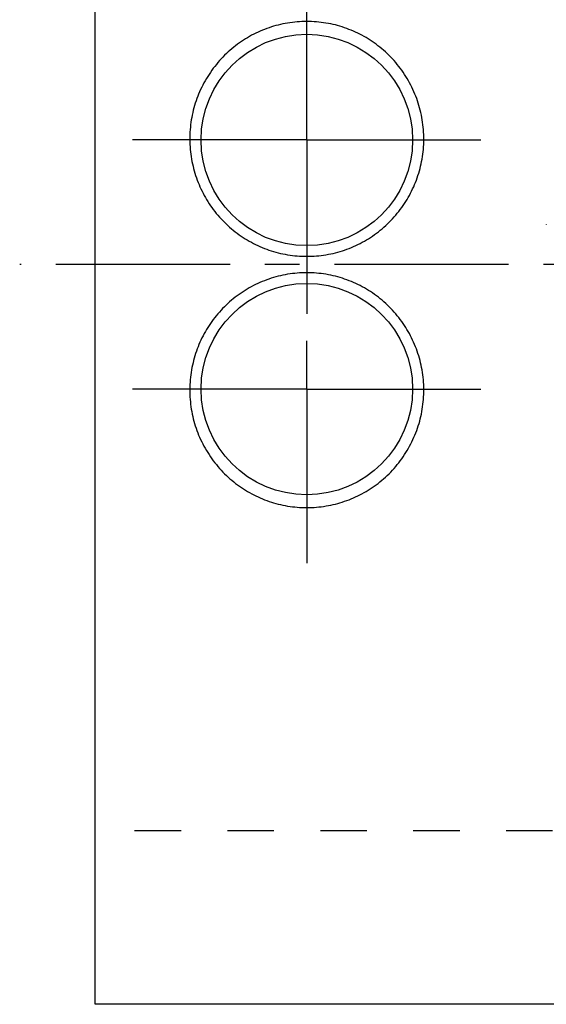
# Model space of a CAD drawing. Header units: millimetres. Extents: x 184 to 327, y 183 to 281.
# Tile 1 of 45: x 184 to 219, y 183 to 248. Entities that reach past the tile are written whole.
import ezdxf

# ---------------------------------------------------------------- set-up
doc = ezdxf.new("R2010")
doc.units = ezdxf.units.MM
doc.header["$LTSCALE"] = 30.734
doc.linetypes.add('CENTER', pattern=[0.6, 0.375, -0.075, 0.075, -0.075])
doc.linetypes.add('HIDDEN', pattern=[0.2, 0.1, -0.1])
doc.layers.get('0').update_dxf_attribs({"linetype": 'CONTINUOUS'})
doc.layers.add('DEFAULT_1', color=7, linetype='CENTER')
doc.layers.add('DEFAULT_2', color=8, linetype='HIDDEN')

msp = doc.modelspace()

# ---------------------------------------------------------------- linework, layer by layer
at = {"color": 7, "linetype": 'CONTINUOUS'}
for p, q in [((188.879, 182.703), (188.879, 280.703)), ((308.579, 182.703), (188.879, 182.703))]:
    msp.add_line(p, q, dxfattribs=at)
for centre in [(202.879, 239.953), (202.879, 223.453)]:
    msp.add_circle(centre, 7, dxfattribs=at)
for points, knots in [([(202.879, 247.803), (202.454, 247.803), (201.606, 247.733), (200.373, 247.421), (199.211, 246.914), (198.14, 246.22), (197.184, 245.348), (196.377, 244.317), (195.755, 243.165), (195.333, 241.928), (195.122, 240.64), (195.129, 239.332), (195.351, 238.052), (195.776, 236.838), (196.389, 235.715), (197.177, 234.708), (198.119, 233.843), (199.192, 233.144), (200.364, 232.63), (201.605, 232.316), (202.455, 232.246), (202.879, 232.246)], [0, 0, 0, 0, 0.052389, 0.104271, 0.155971, 0.207874, 0.260749, 0.314558, 0.368341, 0.421329, 0.474745, 0.52845, 0.581655, 0.633976, 0.686263, 0.738449, 0.790811, 0.843096, 0.895454, 0.947764, 1, 1, 1, 1]), ([(202.879, 232.246), (203.304, 232.246), (204.154, 232.316), (205.395, 232.63), (206.567, 233.144), (207.64, 233.844), (208.582, 234.709), (209.37, 235.717), (209.983, 236.839), (210.408, 238.053), (210.629, 239.332), (210.636, 240.639), (210.425, 241.928), (210.003, 243.165), (209.381, 244.318), (208.574, 245.349), (207.617, 246.222), (206.545, 246.915), (205.383, 247.422), (204.151, 247.733), (203.304, 247.803), (202.879, 247.803)], [0, 0, 0, 0, 0.052265, 0.104578, 0.156946, 0.209232, 0.261606, 0.313795, 0.366083, 0.418373, 0.471536, 0.525236, 0.57868, 0.631674, 0.68544, 0.739288, 0.792238, 0.844184, 0.895866, 0.9477, 1, 1, 1, 1]), ([(202.879, 231.161), (202.455, 231.161), (201.604, 231.09), (200.364, 230.776), (199.191, 230.262), (198.119, 229.562), (197.176, 228.697), (196.388, 227.69), (195.775, 226.568), (195.351, 225.354), (195.129, 224.075), (195.122, 222.767), (195.333, 221.478), (195.755, 220.242), (196.377, 219.089), (197.184, 218.057), (198.141, 217.185), (199.213, 216.491), (200.375, 215.985), (201.607, 215.673), (202.455, 215.603), (202.879, 215.603)], [0, 0, 0, 0, 0.052265, 0.104578, 0.156947, 0.209232, 0.261606, 0.313796, 0.366085, 0.418374, 0.471534, 0.525229, 0.578668, 0.631657, 0.685418, 0.739264, 0.792215, 0.844165, 0.895854, 0.947695, 1, 1, 1, 1]), ([(202.879, 215.603), (203.305, 215.603), (204.153, 215.674), (205.386, 215.986), (206.548, 216.493), (207.619, 217.186), (208.575, 218.058), (209.381, 219.089), (210.004, 220.242), (210.425, 221.478), (210.636, 222.767), (210.629, 224.075), (210.408, 225.354), (209.983, 226.569), (209.369, 227.691), (208.581, 228.698), (207.639, 229.563), (206.566, 230.263), (205.394, 230.777), (204.154, 231.09), (203.303, 231.161), (202.879, 231.161)], [0, 0, 0, 0, 0.052394, 0.104282, 0.155989, 0.207897, 0.260773, 0.31458, 0.368359, 0.421342, 0.474753, 0.528453, 0.581654, 0.633974, 0.686262, 0.738449, 0.790811, 0.843096, 0.895454, 0.947764, 1, 1, 1, 1])]:
    msp.add_open_spline(points, degree=3, knots=knots, dxfattribs=at)
at = {"layer": 'DEFAULT_1', "color": 2, "linetype": 'CENTER'}
for p, q in [((202.879, 239.953), (202.879, 253.263)), ((202.879, 239.953), (189.569, 239.953)), ((202.879, 239.953), (202.879, 226.643)), ((202.879, 239.953), (216.189, 239.953)), ((326.879, 231.703), (183.879, 231.703)), ((202.879, 223.453), (202.879, 226.643)), ((202.879, 223.453), (189.569, 223.453)), ((202.879, 223.453), (202.879, 210.143)), ((202.879, 223.453), (216.189, 223.453))]:
    msp.add_line(p, q, dxfattribs=at)
at = {"layer": 'DEFAULT_2', "color": 8, "linetype": 'HIDDEN'}
for p, q in [((218.728, 234.346), (218.728, 234.327)), ((249.879, 194.203), (188.879, 194.203))]:
    msp.add_line(p, q, dxfattribs=at)

doc.saveas('drawing.dxf')
